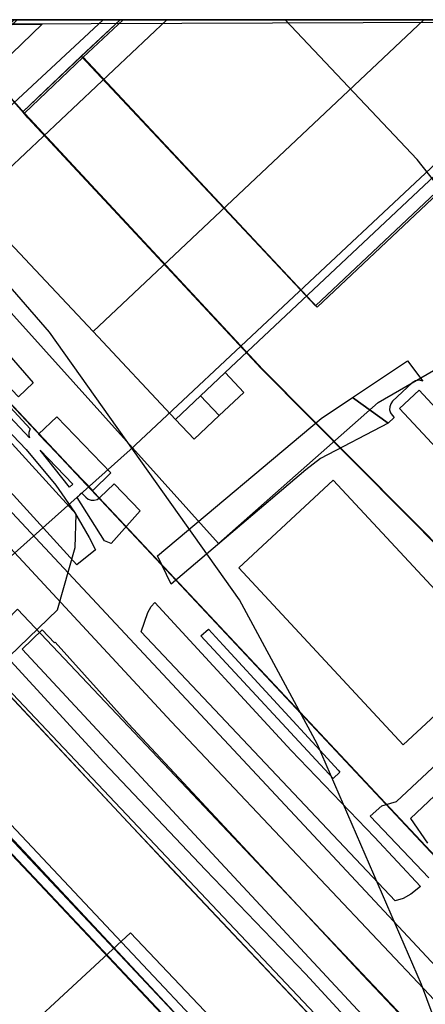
# Model space of a CAD drawing. Header units: metres. Extents: x 15747 to 16863, y 15840 to 16796.
# Tile 21 of 35: x 16106 to 16167, y 16647 to 16796. Entities that reach past the tile are written whole.
import ezdxf

# ---------------------------------------------------------------- set-up
doc = ezdxf.new("R2010")
doc.units = ezdxf.units.M
doc.linetypes.add('L00s01s', pattern=[3, 3, 0])
doc.layers.add('00 Рамка', color=7, linetype='Continuous')
for name, color, linetype, true_color in [('02 Озеленение', 7, 'Continuous', 0xe4efdb), ('03 Существующее использование', 7, 'Continuous', 0x808080), ('04 Земельные участки (ЕГРН)', 7, 'Continuous', 0x1f3fbf), ('05 Застройка', 7, 'Continuous', 0x8c8c8c), ('06 Дороги и железная дорога', 7, 'Continuous', 0xb4b4b4), ('07 ЗОУИТ и СЗЗ', 7, 'Continuous', 0x000000), ('08 Красные линии и ЛГР', 7, 'Continuous', 0xff0000), ('09 ППТ и ПМТ', 7, 'Continuous', 0x00d000), ('10 ГПЗУ', 7, 'Continuous', 0x7b7bf2), ('12 ПЗЗ – территориальные зоны', 7, 'Continuous', 0x000000), ('13 Генплан – функциональные зоны', 7, 'Continuous', 0x000000)]:
    doc.layers.add(name, color=color, linetype=linetype, true_color=true_color)
doc.linetypes.add('L01s18t', pattern='A,10,[165,red_lns.shx,S=2,R=180,X=2.5,Y=2.5],10', length=20)

msp = doc.modelspace()

# ---------------------------------------------------------------- linework, layer by layer
at = {"layer": '00 Рамка'}
msp.add_lwpolyline([(15747.13, 15839.57), (16863.13, 15839.57), (16863.13, 16795.57), (15747.13, 16795.57)], close=True, dxfattribs=at)
at = {"layer": '02 Озеленение', "true_color": 0xe4efdb}
for points in [[(16082.91, 16774.49), (16104.23, 16794.88), (16109.45, 16794.9), (16089.45, 16775.56), (16086.02, 16772.26), (16084.37, 16774.07), (16084, 16774.36), (16083.56, 16774.52), (16083.09, 16774.54)], [(16108.11, 16740.76), (16105.87, 16738.63), (16086.54, 16758.84), (16091.26, 16760.09)], [(16107.67, 16733.78), (16107.6, 16733.68), (16107.45, 16733.24), (16107.44, 16732.77), (16107.54, 16732.44), (16101.59, 16738.74), (16084.01, 16757.19), (16085.05, 16758.22)], [(16114.68, 16713.26), (16094.97, 16734.88), (16080.84, 16749.85), (16081.96, 16753.77), (16082.07, 16754.15), (16082.76, 16755.45), (16098.96, 16739.11), (16107.05, 16730.68), (16111.54, 16725.27), (16114.33, 16721.2), (16116.58, 16717.38), (16117.5, 16715.54)], [(16162.63, 16735.5), (16161.74, 16734.66), (16156.33, 16738.52), (16164.62, 16744.06), (16166.97, 16741), (16166.45, 16741.12), (16165.87, 16741.03), (16165.37, 16740.72), (16162.4, 16737.95), (16162.11, 16737.58), (16161.95, 16737.13), (16161.93, 16736.67), (16162.06, 16736.21), (16162.32, 16735.83)], [(16156.33, 16738.52), (16161.74, 16734.66), (16151.52, 16729.32), (16149.3, 16727.6), (16128.93, 16710.34), (16126.9, 16714.6), (16151.58, 16735.34)], [(16109.16, 16730.57), (16114.1, 16725.45), (16113.58, 16724.97)], [(16120.34, 16725.51), (16124.25, 16721.41), (16119.89, 16716.48), (16118.88, 16716.86), (16114.73, 16723.43), (16115.39, 16724.12), (16116.04, 16723.45), (16116.42, 16723.16), (16116.86, 16723.01), (16117.33, 16723), (16117.78, 16723.14), (16118.16, 16723.41)], [(16166.58, 16664.67), (16165.12, 16663.51), (16163.97, 16662.88), (16162.79, 16662.5), (16124.43, 16703.14), (16125.41, 16706.04), (16125.91, 16706.95), (16126.46, 16707.59), (16147.05, 16685.23), (16159.67, 16672.12)], [(16111.35, 16701.49), (16111.42, 16701.56), (16122.52, 16689.23), (16142.52, 16667.78), (16157.9, 16651.3), (16183.96, 16623.75), (16182.85, 16622.99), (16181.4, 16622.7), (16180.12, 16622.76), (16178.44, 16623.11), (16106.45, 16700.51), (16109.46, 16703.43)], [(16154.43, 16681.97), (16153.42, 16681.01), (16133.44, 16702.55), (16134.58, 16703.56), (16136.8, 16701.14), (16152, 16684.61), (16154.18, 16682.24)]]:
    msp.add_lwpolyline(points, close=True, dxfattribs=at)
for points in [[(16160.57, 16614.72), (16097.53, 16681.65), (16097.05, 16681.99), (16096.48, 16682.12), (16095.9, 16682.02), (16095.41, 16681.71), (16085.4, 16672.28), (16085.47, 16672.72), (16086.14, 16674.27), (16087.03, 16678.15), (16094.52, 16687.48), (16099.72, 16693.31), (16104.71, 16698.73), (16118.79, 16683.43), (16134.13, 16667.2), (16149.26, 16651.48), (16177.46, 16620.86)], [(16167.86, 16665.99), (16159.02, 16675.33), (16160.78, 16676.85), (16162.98, 16677.54), (16179.2, 16692.69)], [(16173.18, 16682.62), (16165.1, 16674.94), (16167.64, 16671.24)]]:
    msp.add_lwpolyline(points, dxfattribs=at)
at = {"layer": '03 Существующее использование', "true_color": 0xc0e3b5}
msp.add_lwpolyline([(15747.13, 15960.07), (15747.57, 15839.57), (16325.93, 15839.57), (16863.13, 15841.57), (16863.13, 16651.29), (16862.58, 16795.57), (16281.19, 16795.57), (15747.13, 16793.58)], close=True, dxfattribs=at)
at = {"layer": '03 Существующее использование', "true_color": 0x808080}
for points in [[(16242.01, 16567.84), (16167.98, 16648.32), (16128.96, 16689.59), (16077.76, 16744.77), (16058.28, 16766.7), (16038.3, 16786.4), (16029.58, 16795.57), (16009.4, 16795.57), (16054.39, 16747.35), (16122.41, 16674.42), (16191.23, 16601.49)], [(16242.01, 16567.84), (16167.98, 16648.32), (16128.96, 16689.59), (16077.76, 16744.77), (16058.28, 16766.7), (16038.3, 16786.4), (16029.58, 16795.57), (16009.4, 16795.57), (16054.39, 16747.35), (16122.41, 16674.42), (16191.23, 16601.49)], [(16231.07, 16602.89), (16076.31, 16767.86), (16068.09, 16777.05), (16066.15, 16775.3), (16058.28, 16766.7), (16077.76, 16744.77), (16128.96, 16689.59), (16167.98, 16648.32), (16242.01, 16567.84)], [(16231.07, 16602.89), (16076.31, 16767.86), (16068.09, 16777.05), (16066.15, 16775.3), (16058.28, 16766.7), (16077.76, 16744.77), (16128.96, 16689.59), (16167.98, 16648.32), (16242.01, 16567.84)]]:
    msp.add_lwpolyline(points, dxfattribs=at)
at = {"layer": '03 Существующее использование', "true_color": 0xcfd1eb}
msp.add_lwpolyline([(16136.08, 16716.49), (16160.21, 16737.77), (16208.44, 16765.64), (16224.76, 16764.69), (16256.15, 16729.36), (16302.9, 16775.38), (16305.28, 16772.93), (16307.78, 16770.35), (16333.04, 16744.31), (16368.29, 16778.29), (16351.41, 16795.57), (16118.7, 16795.57), (16089.4, 16768.39), (16092.16, 16765.28)], close=True, dxfattribs=at)
at = {"layer": '03 Существующее использование', "true_color": 0xb0d9d5}
msp.add_lwpolyline([(16197.04, 16795.57), (16121.7, 16795.57), (16115.64, 16789.89), (16151.02, 16752.16)], close=True, dxfattribs=at)
at = {"layer": '03 Существующее использование', "true_color": 0x808080}
msp.add_lwpolyline([(16188.76, 16695.77), (16178.89, 16706.4), (16142.8, 16742.74), (16107.58, 16780.59), (16106.81, 16781.45), (16099.44, 16789.68), (16076.31, 16767.86), (16231.07, 16602.89), (16266.76, 16564.85), (16291.22, 16585.53), (16215.31, 16667.2), (16202.39, 16681.11)], close=True, dxfattribs=at)
msp.add_lwpolyline([(16188.76, 16695.77), (16178.89, 16706.4), (16142.8, 16742.74), (16107.58, 16780.59), (16106.81, 16781.45), (16099.44, 16789.68), (16076.31, 16767.86), (16231.07, 16602.89), (16266.76, 16564.85), (16291.22, 16585.53), (16215.31, 16667.2), (16202.39, 16681.11)], close=True, dxfattribs=at)
at = {"layer": '03 Существующее использование', "true_color": 0xc0e3b5}
msp.add_lwpolyline([(16145.99, 16625.93), (16088.94, 16686.51), (16088.71, 16686.27), (16088.27, 16685.76), (16085.49, 16682.62), (16082.8, 16679.39), (16080.2, 16676.1), (16077.7, 16672.73), (16075.28, 16669.3), (16072.96, 16665.8), (16070.74, 16662.24), (16068.62, 16658.62), (16066.6, 16654.94), (16064.68, 16651.21), (16062.87, 16647.42), (16061.16, 16643.59)], dxfattribs=at)
at = {"layer": '03 Существующее использование', "true_color": 0xcfd1eb}
msp.add_lwpolyline([(15999.67, 16483.22), (16014.03, 16499.22), (16031.69, 16523.86), (16042.93, 16544.72), (16053.92, 16571.98), (16066.47, 16612.91), (16070.34, 16629.78), (16080.45, 16651.11), (16097.83, 16634.65), (16122.8, 16657.68), (16178.74, 16598.74), (16184.9, 16604.16), (16189.72, 16598.7), (16187.13, 16596.42), (16193.64, 16589.05), (16195.96, 16591.1), (16200.56, 16585.89), (16197.56, 16583.24), (16207.41, 16572.1), (16265.09, 16511.01), (16259.16, 16502.38), (16237.64, 16485.26)], dxfattribs=at)
at = {"layer": '04 Земельные участки (ЕГРН)', "true_color": 0x1f3fbf}
for points in [[(16242.01, 16567.84), (16167.98, 16648.32), (16128.96, 16689.59), (16077.76, 16744.77), (16058.28, 16766.7), (16038.3, 16786.4), (16029.58, 16795.57), (16009.4, 16795.57), (16054.39, 16747.35), (16122.41, 16674.42), (16191.23, 16601.49)], [(16231.07, 16602.89), (16076.31, 16767.86), (16068.09, 16777.05), (16066.15, 16775.3), (16058.28, 16766.7), (16077.76, 16744.77), (16128.96, 16689.59), (16167.98, 16648.32), (16242.01, 16567.84)], [(16145.99, 16625.93), (16088.94, 16686.51), (16088.71, 16686.27), (16088.27, 16685.76), (16085.49, 16682.62), (16082.8, 16679.39), (16080.2, 16676.1), (16077.7, 16672.73), (16075.28, 16669.3), (16072.96, 16665.8), (16070.74, 16662.24), (16068.62, 16658.62), (16066.6, 16654.94), (16064.68, 16651.21), (16062.87, 16647.42), (16061.16, 16643.59)]]:
    msp.add_lwpolyline(points, dxfattribs=at)
for points in [[(16106.81, 16781.45), (16115.64, 16789.89), (16121.7, 16795.57), (16105.69, 16795.57), (16099.44, 16789.68)], [(16277.74, 16779.69), (16294.58, 16795.57), (16277.08, 16795.57), (16269.97, 16788.87), (16263.66, 16795.57), (16197.04, 16795.57), (16151.02, 16752.16), (16115.64, 16789.89), (16106.81, 16781.45), (16107.58, 16780.59), (16142.8, 16742.74), (16178.89, 16706.4), (16188.76, 16695.77), (16267.55, 16770.09), (16281.28, 16755.53), (16291.47, 16765.14)], [(16197.04, 16795.57), (16121.7, 16795.57), (16115.64, 16789.89), (16151.02, 16752.16)], [(16188.76, 16695.77), (16178.89, 16706.4), (16142.8, 16742.74), (16107.58, 16780.59), (16106.81, 16781.45), (16099.44, 16789.68), (16076.31, 16767.86), (16231.07, 16602.89), (16266.76, 16564.85), (16291.22, 16585.53), (16215.31, 16667.2), (16202.39, 16681.11)]]:
    msp.add_lwpolyline(points, close=True, dxfattribs=at)
at = {"layer": '05 Застройка', "true_color": 0x8c8c8c}
for points in [[(16167.11, 16795.57), (16117.18, 16748.47), (16098.9, 16767.85), (16128.29, 16795.57)], [(16167.11, 16795.57), (16193.79, 16795.57), (16137.11, 16742.28), (16136.12, 16741.35), (16133.39, 16738.78), (16129.6, 16735.22), (16117.18, 16748.47)], [(16136.12, 16741.35), (16137.11, 16742.28), (16139.92, 16739.3), (16136.19, 16735.8), (16133.39, 16738.78)], [(16133.39, 16738.78), (16136.19, 16735.8), (16132.4, 16732.24), (16129.6, 16735.22)], [(16163.42, 16736.85), (16166.4, 16739.63), (16170.94, 16734.76), (16190.93, 16713.35), (16187.96, 16710.57)], [(16117.12, 16724.49), (16108.92, 16732.98), (16111.66, 16735.62), (16119.86, 16727.13)], [(16139.17, 16712.79), (16153.42, 16726.04), (16178.26, 16699.32), (16176.51, 16697.69), (16164.01, 16686.07)], [(16083.02, 16665.72), (16081.89, 16666.92), (16096.44, 16680.62), (16159.48, 16613.69), (16144.93, 16599.99)]]:
    msp.add_lwpolyline(points, close=True, dxfattribs=at)
at = {"layer": '06 Дороги и железная дорога', "true_color": 0xb4b4b4}
for points in [[(16277.12, 16536.79), (16065.02, 16763.79), (16067.08, 16768.79), (16070.93, 16773.31), (16094.46, 16795.57), (16079.86, 16795.57), (16066.58, 16783.1), (16060.94, 16780.35), (16050.87, 16778.79), (16037.81, 16792.41), (16036.94, 16795.57), (16021.92, 16795.57), (16093.45, 16719.69), (16092.6, 16719.38), (16090.93, 16715.04), (16076.46, 16698.38), (16066.38, 16685.87), (16059.66, 16675.72), (16050.6, 16657.77), (16047.59, 16650.68), (16043.24, 16638.85)], [(16061.13, 16641.94), (16067.83, 16656.82), (16074.18, 16668.98), (16080.91, 16678.46), (16092.65, 16692.67), (16094.68, 16694.39), (16100.74, 16701.5), (16105.72, 16706.55), (16267.99, 16535.1)]]:
    msp.add_lwpolyline(points, dxfattribs=at)
at = {"layer": '07 ЗОУИТ и СЗЗ', "true_color": 0x000000}
for points in [[(15970.94, 16341.21), (16050.32, 16407.74), (16074.82, 16433.6), (16108.05, 16479.97), (16120.76, 16502.18), (16140.22, 16552.36), (16155.1, 16613.83), (16170.67, 16635.44), (16178.05, 16650.22), (16187.94, 16674.42), (16192.82, 16698.67), (16192.69, 16715.19), (16189.84, 16731.46), (16184.36, 16747.03), (16176.38, 16761.49), (16166.11, 16774.47), (16146.16, 16795.57)], [(16073.47, 16163.38), (16097.68, 16205.52), (16122.28, 16257.49), (16144.49, 16298.64), (16154.58, 16321.29), (16162.76, 16344.7), (16168.99, 16368.7), (16173.21, 16393.13), (16175.4, 16417.83), (16175.6, 16440.79), (16185.28, 16479.67), (16188.73, 16504.22), (16190.14, 16528.98), (16189.5, 16553.76), (16186.82, 16578.41), (16182.11, 16602.75), (16175.41, 16626.63), (16166.74, 16649.89), (16151.03, 16686.14), (16139.29, 16707.97), (16110.58, 16748.39), (16073.69, 16790.85), (16068.84, 16795.57)], [(16017, 16729.34), (16017.88, 16726.37), (16056.37, 16685.02), (16068.98, 16678.39), (16080.32, 16679.69), (16088.45, 16684.01), (16111.77, 16706.44), (16114.46, 16715.87), (16114.61, 16720.91), (16069.72, 16770.17), (16063.47, 16773.27), (16018.45, 16732.73), (16017, 16729.34)]]:
    msp.add_lwpolyline(points, dxfattribs=at)
at = {"layer": '08 Красные линии и ЛГР', "linetype": 'L00s01s', "true_color": 0xff0000, "flags": 128}
msp.add_lwpolyline([(16188.51, 16695.95), (16178.63, 16706.57), (16142.54, 16742.92), (16114.44, 16773.12), (16107.32, 16780.76), (16099.18, 16789.86)], dxfattribs=at)
at = {"layer": '08 Красные линии и ЛГР', "linetype": 'L01s18t', "true_color": 0xff0101, "flags": 128}
for points in [[(16104.86, 16669.51), (16108.28, 16665.87)], [(16108.28, 16665.87), (16104.86, 16669.51)], [(16108.28, 16665.87), (16145.73, 16626.11)], [(16145.73, 16626.11), (16108.28, 16665.87)]]:
    msp.add_lwpolyline(points, dxfattribs=at)
at = {"layer": '09 ППТ и ПМТ', "true_color": 0x00c8e0}
msp.add_lwpolyline([(15747.13, 16795.57), (16723.82, 16795.57)], dxfattribs=at)
at = {"layer": '09 ППТ и ПМТ', "true_color": 0x8c8c8c}
for points in [[(15747.13, 16795.57), (16050.32, 16795.57), (16050.52, 16795.35), (16076.05, 16768.05), (16230.81, 16603.07), (16284.6, 16545.74), (16388.49, 16417.23)], [(16358.11, 16412.44), (16252.06, 16536.56), (16238.64, 16550.89), (16156.41, 16638.29), (16128.96, 16667.39), (16101.63, 16696.6), (16093.89, 16704.9), (16092.57, 16703.49), (16092.15, 16703.51), (16084.39, 16695.54), (16085.54, 16688.53), (16074.21, 16674.44), (16066.97, 16664.81), (16064.2, 16659.46), (16059.86, 16648.2), (16058.65, 16641.63), (16040.78, 16572.2), (16030.24, 16543.97), (16016.34, 16519.34), (16014.88, 16517.98), (15999.53, 16499.16)]]:
    msp.add_lwpolyline(points, dxfattribs=at)
at = {"layer": '09 ППТ и ПМТ', "true_color": 0xf5a623}
msp.add_lwpolyline([(16863.13, 16795.57), (16863.13, 15840.33), (16861.54, 15839.57), (15747.13, 15839.57), (15747.13, 16121.89), (15968.4, 16245.04), (16159.69, 16367.66), (15769.74, 16795.57), (16427.14, 16795.57), (16560.47, 16640.36), (16598.54, 16671.71), (16720.23, 16788.25), (16732.18, 16795.57)], close=True, dxfattribs=at)
at = {"layer": '09 ППТ и ПМТ', "true_color": 0x8c8c8c}
msp.add_lwpolyline([(16863.13, 16795.57), (16863.13, 16722.94), (16849.36, 16739.96), (16860.01, 16748.19), (16859.52, 16748.78), (16836.23, 16776.42), (16820.45, 16795.57), (16192.08, 16795.57), (16122.78, 16730.6), (16093.89, 16704.9), (16077.22, 16722.76), (16043.14, 16699.19), (15949.81, 16795.57)], close=True, dxfattribs=at)
at = {"layer": '10 ГПЗУ', "true_color": 0x7b7bf2}
for points in [[(16106.55, 16781.63), (16099.18, 16789.86), (16105.23, 16795.57), (16121.25, 16795.57), (16115.38, 16790.07)], [(16294.12, 16795.57), (16277.48, 16779.87), (16291.21, 16765.32), (16281.02, 16755.71), (16267.29, 16770.27), (16188.5, 16695.95), (16178.63, 16706.58), (16142.54, 16742.92), (16107.32, 16780.77), (16106.55, 16781.63), (16115.38, 16790.07), (16150.76, 16752.34), (16196.59, 16795.57), (16263.57, 16795.57), (16269.71, 16789.05), (16276.62, 16795.57)], [(16294.12, 16795.57), (16277.48, 16779.87), (16291.21, 16765.32), (16281.02, 16755.71), (16267.29, 16770.27), (16188.5, 16695.95), (16178.63, 16706.58), (16142.54, 16742.92), (16107.32, 16780.77), (16106.55, 16781.63), (16115.38, 16790.07), (16150.76, 16752.34), (16196.59, 16795.57), (16263.57, 16795.57), (16269.71, 16789.05), (16276.62, 16795.57)], [(16294.12, 16795.57), (16277.48, 16779.87), (16291.21, 16765.32), (16281.02, 16755.71), (16267.29, 16770.27), (16188.5, 16695.95), (16178.63, 16706.58), (16142.54, 16742.92), (16107.32, 16780.77), (16106.55, 16781.63), (16115.38, 16790.07), (16150.76, 16752.34), (16196.59, 16795.57), (16263.57, 16795.57), (16269.71, 16789.05), (16276.62, 16795.57)], [(16196.59, 16795.57), (16150.76, 16752.34), (16115.38, 16790.07), (16121.25, 16795.57)], [(16196.59, 16795.57), (16150.76, 16752.34), (16115.38, 16790.07), (16121.25, 16795.57)], [(16188.5, 16695.95), (16202.13, 16681.29), (16215.05, 16667.38), (16290.96, 16585.71), (16266.5, 16565.03), (16230.81, 16603.07), (16076.05, 16768.04), (16099.18, 16789.86), (16106.55, 16781.63), (16107.32, 16780.77), (16142.54, 16742.92), (16178.63, 16706.58)]]:
    msp.add_lwpolyline(points, close=True, dxfattribs=at)
for points in [[(16060.9, 16643.77), (16062.61, 16647.6), (16064.42, 16651.39), (16066.34, 16655.12), (16068.36, 16658.8), (16070.48, 16662.42), (16072.7, 16665.98), (16075.02, 16669.48), (16077.44, 16672.91), (16079.94, 16676.28), (16082.54, 16679.57), (16085.23, 16682.8), (16088.01, 16685.94), (16088.45, 16686.45), (16088.68, 16686.69), (16145.73, 16626.11)], [(16060.9, 16643.77), (16062.61, 16647.6), (16064.42, 16651.39), (16066.34, 16655.12), (16068.36, 16658.8), (16070.48, 16662.42), (16072.7, 16665.98), (16075.02, 16669.48), (16077.44, 16672.91), (16079.94, 16676.28), (16082.54, 16679.57), (16085.23, 16682.8), (16088.01, 16685.94), (16088.45, 16686.45), (16088.68, 16686.69), (16145.73, 16626.11)], [(16068.47, 16639.05), (16075.47, 16652.81), (16082.92, 16665.03), (16082.29, 16665.74), (16097.4, 16679.95), (16165.63, 16606.9)]]:
    msp.add_lwpolyline(points, dxfattribs=at)
at = {"layer": '12 ПЗЗ – территориальные зоны', "true_color": 0x000000}
for points in [[(16121.25, 16795.57), (16115.39, 16790.07), (16106.55, 16781.63), (16099.18, 16789.86), (16099.26, 16789.93), (16105.24, 16795.57)], [(16263.56, 16795.57), (16269.72, 16789.04), (16276.63, 16795.57), (16294.12, 16795.57), (16277.48, 16779.87), (16291.21, 16765.32), (16281.03, 16755.71), (16267.3, 16770.27), (16188.51, 16695.95), (16178.63, 16706.57), (16142.54, 16742.92), (16107.32, 16780.76), (16106.55, 16781.63), (16115.39, 16790.07), (16150.76, 16752.34), (16196.59, 16795.57)], [(16121.25, 16795.57), (16196.59, 16795.57), (16150.76, 16752.34), (16115.38, 16790.07)]]:
    msp.add_lwpolyline(points, close=True, dxfattribs=at)
for points in [[(16099.18, 16789.86), (16106.55, 16781.63), (16107.32, 16780.76), (16142.54, 16742.92), (16178.63, 16706.57)], [(16088.68, 16686.69), (16131.44, 16641.29)], [(16131.44, 16641.29), (16088.68, 16686.69)]]:
    msp.add_lwpolyline(points, dxfattribs=at)
at = {"layer": '13 Генплан – функциональные зоны', "true_color": 0x3c3c3c}
for points in [[(15747.13, 16795.57), (16009.29, 16795.57), (16049.8, 16752.13), (16054.13, 16747.53), (16054.13, 16747.53), (16281.46, 16507.01), (16283.76, 16504.24), (16125.33, 16389.42), (16044.36, 16330.74), (15990.3, 16278.75), (15983.9, 16272.59), (15914.17, 16205.53), (15902.6, 16198.49), (15906.37, 16190.96), (15747.13, 16108.46)], [(16076.05, 16768.04), (16105.24, 16795.57), (16576.16, 16795.57), (16372.36, 16568.31), (16306.09, 16520.5), (16283.9, 16504.34), (16281.46, 16507.01), (16054.13, 16747.53)]]:
    msp.add_lwpolyline(points, close=True, dxfattribs=at)
at = {"layer": '13 Генплан – функциональные зоны', "true_color": 0x000000}
for points in [[(16009.29, 16795.57), (16049.8, 16752.13), (16054.13, 16747.53), (16054.13, 16747.53), (16281.46, 16507.01), (16283.76, 16504.24), (16125.33, 16389.42), (16044.36, 16330.74), (15990.3, 16278.75), (15983.9, 16272.59), (15914.17, 16205.53), (15902.6, 16198.49), (15906.37, 16190.96), (15747.13, 16108.46)], [(16576.16, 16795.57), (16372.36, 16568.31), (16306.09, 16520.5), (16283.9, 16504.34), (16281.46, 16507.01), (16054.13, 16747.53), (16076.05, 16768.04)]]:
    msp.add_lwpolyline(points, dxfattribs=at)

doc.saveas('drawing.dxf')
